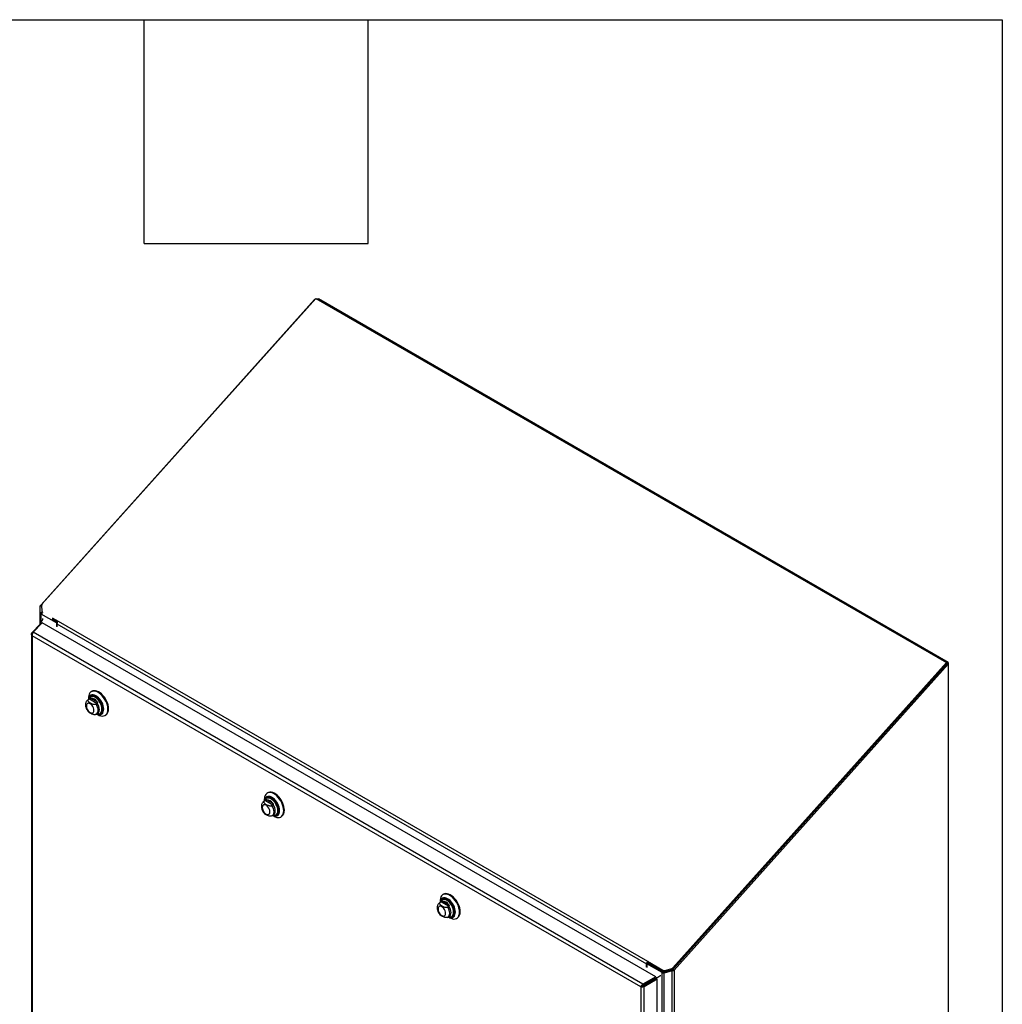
# Model space of a CAD drawing. Header units: inches. Extents: x 0.2 to 10.8, y 0.2 to 8.2.
# Tile 171 of 171: x 9.4 to 10.8, y 6.9 to 8.2. Entities that reach past the tile are written whole.
import ezdxf

# ---------------------------------------------------------------- set-up
doc = ezdxf.new("R2010")
doc.units = ezdxf.units.IN
doc.header["$MEASUREMENT"] = 0
doc.layers.add('SLD-0', color=179, linetype='Continuous')
doc.layers.add('TEXT', color=140, linetype='Continuous')

msp = doc.modelspace()

# ---------------------------------------------------------------- linework, layer by layer
at = {"layer": 'SLD-0', "linetype": 'Continuous', "lineweight": 25}
for p, q in [((9.4616371, 7.4657235), (9.828274, 7.8748033)), ((9.8301024, 7.8761324), (9.4633093, 7.4668784)), ((9.8286939, 7.8745609), (9.828274, 7.8748033)), ((9.8301024, 7.8761324), (10.6752364, 7.3882469)), ((9.8322196, 7.8749102), (9.8333652, 7.8755716)), ((10.6776507, 7.3881759), (9.8333652, 7.8755716)), ((9.4605827, 7.454708), (9.4605827, 7.4638685)), ((9.462308, 7.4638685), (9.4605827, 7.4638685)), ((9.4622809, 7.4645293), (9.4608567, 7.4648698)), ((9.4624011, 7.4652824), (9.4616371, 7.4657235)), ((9.4622842, 7.4642735), (9.4626745, 7.4576547)), ((9.4629827, 7.454708), (9.4605827, 7.454708)), ((9.4605827, 7.4397549), (9.4605827, 7.454708)), ((9.4629982, 7.4545123), (9.4606293, 7.45429)), ((9.4822867, 7.4412332), (9.4616371, 7.4531539)), ((9.4616371, 7.4424977), (9.4616371, 7.4531539)), ((9.4629592, 7.4566175), (9.4636764, 7.4552554)), ((9.4629827, 7.454708), (9.4629827, 7.4565729)), ((9.4835531, 7.4424615), (9.4766487, 7.4464473)), ((9.4766487, 7.4482635), (9.48444, 7.4437657)), ((9.4766487, 7.4473155), (9.4839326, 7.4431106)), ((9.4607526, 7.439937), (9.4494506, 7.4278252)), ((9.4511245, 7.4287918), (9.4631273, 7.4416547)), ((9.4607526, 7.4411657), (9.4607526, 7.4395222)), ((9.4607771, 7.4412965), (9.4620873, 7.4405402)), ((9.4609774, 7.4406719), (9.4616229, 7.4400425)), ((9.4609774, 7.4406719), (9.4617786, 7.4402094)), ((9.4609774, 7.4393507), (9.4609774, 7.4406719)), ((10.2855466, 6.9668821), (9.4631273, 7.4416547)), ((9.4832657, 7.4417984), (9.4822867, 7.4412332)), ((9.4822867, 7.4412332), (9.4822867, 7.4363598)), ((9.4829604, 7.4373042), (9.4829702, 7.4372985)), ((9.4829702, 7.4402531), (10.2729499, 6.9842075)), ((9.4829702, 7.4402531), (9.4829702, 7.4359652)), ((9.48444, 7.4437657), (10.2744197, 6.9877201)), ((9.4487995, 7.4262121), (9.4487995, 6.1645387)), ((9.4494506, 7.4278252), (9.450349, 7.427462)), ((10.2654683, 6.9533575), (9.449854, 7.4242017)), ((9.449854, 7.4242017), (9.449854, 6.16361)), ((10.2684048, 6.9569859), (9.4511245, 7.4287918)), ((10.6752364, 7.3882469), (10.3084434, 6.9789929)), ((10.3084682, 6.9768583), (10.6759536, 7.3868849)), ((10.6759536, 7.3868849), (10.3091606, 6.9776309)), ((10.3101652, 6.9758786), (10.6776507, 7.3859052)), ((10.6759536, 7.3868849), (10.6752364, 7.3882469)), ((10.6759536, 7.3871962), (10.6757181, 7.3873322)), ((10.6759536, 7.3871962), (10.6776507, 7.3881759)), ((10.6759536, 7.3871962), (10.6759536, 7.3868849)), ((10.6776507, 7.3859052), (10.6759536, 7.3868849)), ((10.6776507, 7.3881759), (10.6776507, 7.3859052)), ((10.6776507, 7.3859052), (10.6776507, 5.8992512)), ((9.5263804, 7.3392867), (9.5247082, 7.3383213)), ((9.5251814, 7.340714), (9.5251814, 7.3385945)), ((9.5265945, 7.3393636), (9.5252026, 7.3385601)), ((9.5269266, 7.3395455), (9.526426, 7.3393126)), ((9.5265945, 7.3393636), (9.5367598, 7.3334953)), ((9.5282627, 7.3426463), (9.5280616, 7.3425302)), ((9.5287336, 7.3402717), (9.5364767, 7.3358018)), ((9.5299153, 7.3496615), (9.5289873, 7.3491258)), ((9.5252026, 7.3385601), (9.5247144, 7.3383249)), ((9.5367598, 7.3334953), (9.5353679, 7.3326918)), ((9.5349483, 7.31859), (9.5357822, 7.3190113)), ((9.5358622, 7.319), (9.5375344, 7.3199654)), ((9.5363354, 7.3192732), (9.5381708, 7.3182133)), ((9.5411839, 7.3197992), (9.541385, 7.3199153)), ((9.5473585, 7.3173025), (9.5482865, 7.3178382)), ((9.7656175, 7.2135935), (9.7646896, 7.2130578)), ((9.7620827, 7.2032186), (9.7604105, 7.2022533)), ((9.7609048, 7.2024921), (9.7604166, 7.2022568)), ((9.7608837, 7.2046459), (9.7608837, 7.2025265)), ((9.7622968, 7.2032956), (9.7609048, 7.2024921)), ((9.7626289, 7.2034775), (9.7621283, 7.2032445)), ((9.7622968, 7.2032956), (9.7724621, 7.1974273)), ((9.763965, 7.2065782), (9.7637639, 7.2064621)), ((9.7644358, 7.2042037), (9.7721789, 7.1997337)), ((9.7724621, 7.1974273), (9.7710701, 7.1966238)), ((9.7706506, 7.182522), (9.7714845, 7.1829433)), ((9.7715645, 7.182932), (9.7732366, 7.1838973)), ((9.7720376, 7.1832052), (9.773873, 7.1821453)), ((9.7768862, 7.1837312), (9.7770873, 7.1838473)), ((9.7830608, 7.1812345), (9.7839887, 7.1817702)), ((10.001235, 7.0775744), (10.000307, 7.0770387)), ((9.9977001, 7.0671996), (9.996028, 7.0662343)), ((9.9965223, 7.066473), (9.9960341, 7.0662378)), ((9.9965011, 7.0686269), (9.9965011, 7.0665074)), ((9.9979142, 7.0672766), (9.9965223, 7.066473)), ((9.9982463, 7.0674584), (9.9977457, 7.0672255)), ((9.9979142, 7.0672766), (10.0080795, 7.0614082)), ((9.9995824, 7.0705592), (9.9993813, 7.0704431)), ((10.0000533, 7.0681847), (10.0077964, 7.0637147)), ((10.0080795, 7.0614082), (10.0066876, 7.0606047)), ((10.006268, 7.046503), (10.0071019, 7.0469242)), ((10.0071819, 7.046913), (10.0088541, 7.0478783)), ((10.0076551, 7.0471861), (10.0094905, 7.0461262)), ((10.0125036, 7.0477122), (10.0127047, 7.0478282)), ((10.0186782, 7.0452154), (10.0196062, 7.0457511)), ((10.2729499, 6.9799196), (10.2729499, 6.9842075)), ((10.2753305, 6.9853781), (10.2736335, 6.9843984)), ((10.2942831, 6.9724776), (10.2736335, 6.9843984)), ((10.2736335, 6.9843984), (10.2736335, 6.979525)), ((10.2744197, 6.9877201), (10.2948839, 6.9759064)), ((10.2744197, 6.9877201), (10.2751369, 6.9863581)), ((10.274647, 6.9849835), (10.274647, 6.9851872)), ((10.2751369, 6.9863581), (10.2956011, 6.9745443)), ((10.2753305, 6.9853781), (10.2959801, 6.9734573)), ((10.2736236, 6.9808641), (10.2736335, 6.9808584)), ((10.2942831, 5.6871063), (10.2942831, 6.9724776)), ((10.2956011, 6.9745443), (10.2948839, 6.9759064)), ((10.2966361, 6.9732634), (10.296251, 6.9718959)), ((10.2968286, 6.973339), (10.3076196, 6.9762699)), ((10.3076196, 6.9748844), (10.2968286, 6.9719535)), ((10.2968286, 6.973339), (10.2968286, 6.9719535)), ((10.2968286, 5.6864976), (10.2968286, 6.9719535)), ((10.2977493, 6.9755763), (10.3056923, 6.9773844)), ((10.2977493, 6.9755763), (10.2984665, 6.9742143)), ((10.3064095, 6.9760223), (10.2984665, 6.9742143)), ((10.3064095, 6.9760223), (10.3056923, 6.9773844)), ((10.3076196, 6.9762699), (10.3076196, 6.9748844)), ((10.3076196, 5.6864976), (10.3076196, 6.9748844)), ((10.3080789, 6.9765287), (10.3089973, 6.9752487)), ((10.3084434, 6.9789929), (10.3091606, 6.9776309)), ((10.3084682, 6.9768583), (10.3101652, 6.9758786)), ((10.3101652, 6.9758786), (10.3101652, 5.6871063)), ((10.2855466, 6.9668821), (10.2684048, 6.9569859)), ((10.2684048, 6.9569859), (10.2686995, 6.9552261)), ((10.2847244, 6.9644775), (10.2686995, 6.9552261)), ((10.2687021, 6.9552215), (10.2847284, 6.9644738)), ((10.2700787, 6.9540866), (10.2872205, 6.9639829)), ((10.2709018, 6.9564975), (10.270907, 6.9564944)), ((10.2709994, 6.9565539), (10.2710047, 6.9565508)), ((10.2729467, 6.9576781), (10.272952, 6.9576751)), ((10.2732758, 6.9578681), (10.2732811, 6.957865)), ((10.2780777, 6.9606342), (10.2780724, 6.9606372)), ((10.2836137, 6.9638363), (10.2836189, 6.9638332)), ((10.284014, 6.9640674), (10.2840192, 6.9640643)), ((10.2841251, 6.9654789), (10.2853063, 6.964797)), ((10.2842756, 6.965901), (10.2857471, 6.9650515)), ((10.2847377, 6.9644685), (10.2853063, 6.964797)), ((10.2853063, 6.964797), (10.2857471, 6.9650515)), ((10.2853063, 6.963447), (10.2853063, 6.964797)), ((10.2855466, 6.9668821), (10.2855674, 6.9667584)), ((10.2857471, 6.9633663), (10.2857471, 6.9650515)), ((10.2872205, 6.9639829), (10.2871288, 6.9640585)), ((10.2872205, 5.6955331), (10.2872205, 6.9639829)), ((10.2671653, 6.9543372), (10.2654683, 6.9533575)), ((10.2654683, 6.9533575), (10.2654683, 5.6927659)), ((10.2700787, 6.9540866), (10.2687021, 6.9552215)), ((10.2700787, 5.6915711), (10.2700787, 6.9540866))]:
    msp.add_line(p, q, dxfattribs=at)
at = {"layer": 'SLD-0', "linetype": 'Continuous', "lineweight": 25, "flags": 128}
for points in [[(9.5511644, 7.3257143), (9.5509961, 7.3282179), (9.5504958, 7.330851), (9.5496763, 7.3335452), (9.5485588, 7.3362308), (9.5471724, 7.3388384), (9.5455529, 7.3413002), (9.5437422, 7.3435526), (9.5417873, 7.3455373), (9.5397388, 7.3472028), (9.5376498, 7.348506), (9.5355743, 7.3494132), (9.5335661, 7.3499008), (9.5316772, 7.3499562), (9.5299565, 7.349578), (9.5284486, 7.348776), (9.5271926, 7.347571), (9.526221, 7.3459941), (9.5255589, 7.3440862), (9.5252236, 7.3418968), (9.5251814, 7.340714)], [(9.5457053, 7.3257143), (9.5455404, 7.3279254), (9.545051, 7.3302559), (9.5442527, 7.3326308), (9.5431713, 7.3349738), (9.5418416, 7.3372096), (9.5403062, 7.3392663), (9.5386145, 7.3410779), (9.5368209, 7.3425861), (9.534983, 7.3437424), (9.5331599, 7.3445096), (9.5314102, 7.3448632), (9.5297901, 7.3447918), (9.5283517, 7.3442975), (9.5271413, 7.3433964), (9.5261977, 7.3421174), (9.5255512, 7.3405016), (9.5252243, 7.3386192)], [(9.5451326, 7.3259822), (9.5449667, 7.3281454), (9.5444746, 7.3304265), (9.5436732, 7.3327479), (9.5425896, 7.3350303), (9.5412608, 7.3371962), (9.5397321, 7.3391718), (9.5380555, 7.3408897), (9.536288, 7.3422916), (9.53449, 7.3433296), (9.5327226, 7.3439684), (9.5310459, 7.3441862), (9.5295172, 7.3439757), (9.5281884, 7.343344), (9.5271048, 7.3423126), (9.5263034, 7.3409166), (9.5260581, 7.3402335)], [(9.5344002, 7.3420059), (9.5333022, 7.3425338), (9.5315877, 7.3430432), (9.529983, 7.3431233), (9.5285459, 7.3427712), (9.5273285, 7.3419996), (9.5263747, 7.3408364), (9.5260581, 7.3402335)], [(9.5433228, 7.3257027), (9.5431587, 7.3277819), (9.5426723, 7.3299755), (9.5418812, 7.3322041), (9.5408141, 7.3343872), (9.5395094, 7.3364459), (9.5380143, 7.3383057), (9.5363829, 7.3398995), (9.5346741, 7.3411697), (9.5329497, 7.3420703), (9.531272, 7.3425689), (9.5297016, 7.3426473), (9.5282954, 7.3423027), (9.527104, 7.3415476), (9.526402, 7.3407619)], [(9.5441119, 7.3259286), (9.5439442, 7.3280534), (9.5434471, 7.330295), (9.5426387, 7.3325724), (9.5415482, 7.3348033), (9.5402149, 7.336907), (9.5386871, 7.3388076), (9.53702, 7.3404364), (9.5352738, 7.3417343), (9.5335116, 7.3426547), (9.5317972, 7.3431641), (9.5301924, 7.3432442), (9.5287554, 7.3428921), (9.5282711, 7.3426511)], [(9.5520923, 7.32625), (9.5519241, 7.3287536), (9.5514237, 7.3313867), (9.5506042, 7.3340809), (9.5494868, 7.3367665), (9.5481004, 7.3393741), (9.5464809, 7.3418359), (9.5446702, 7.3440883), (9.5427153, 7.346073), (9.5406668, 7.3477385), (9.5385777, 7.3490417), (9.5365022, 7.3499489), (9.534494, 7.3504365), (9.5326051, 7.3504919), (9.5308845, 7.3501137), (9.5299153, 7.3496615)], [(9.5453642, 7.3238063), (9.5455197, 7.3257587), (9.5453569, 7.3279415), (9.5448737, 7.3302422), (9.5440857, 7.3325867), (9.5430182, 7.3348998), (9.5417054, 7.337107), (9.5401896, 7.3391374), (9.5385196, 7.3409258), (9.5367489, 7.3424147), (9.5349345, 7.3435562), (9.5331572, 7.3443066)], [(9.5326051, 7.3241072), (9.5324312, 7.325733), (9.5319213, 7.3274488), (9.5311103, 7.3291376), (9.5300532, 7.3306845), (9.5288223, 7.3319839), (9.5275013, 7.3329472), (9.5261804, 7.333509), (9.5249494, 7.3336308), (9.5238924, 7.3333044), (9.5230813, 7.332552), (9.5225715, 7.3314249), (9.5223975, 7.3299999), (9.5225715, 7.3283741), (9.5230813, 7.3266584), (9.5238924, 7.3249695), (9.5249494, 7.3234227), (9.5261804, 7.3221233), (9.5275013, 7.3211599), (9.5288223, 7.3205982), (9.5300532, 7.3204763), (9.5311103, 7.3208027), (9.5319213, 7.3215551), (9.5324312, 7.3226822), (9.5326051, 7.3241072)], [(9.5358292, 7.3189812), (9.5365504, 7.3195103), (9.5374373, 7.3206911), (9.5379868, 7.3222479), (9.5381729, 7.3241072), (9.5379868, 7.3261814), (9.5374373, 7.3283726), (9.5365504, 7.3305774), (9.5353679, 7.3326918)], [(9.5374809, 7.3199351), (9.5381917, 7.3204471), (9.5390952, 7.3216293), (9.5396553, 7.3231963), (9.5398451, 7.3250726), (9.5396553, 7.3271679), (9.5390952, 7.3293816), (9.5381917, 7.331607), (9.5369882, 7.3337371)], [(9.5388708, 7.3190884), (9.5397321, 7.3190278), (9.5412608, 7.3192384), (9.5425896, 7.3198701), (9.5436732, 7.3209015), (9.5444746, 7.3222975), (9.5449667, 7.3240105), (9.5451326, 7.3259822)], [(9.5363782, 7.3192979), (9.5368209, 7.3191003), (9.5386145, 7.3185377), (9.5403062, 7.318396), (9.5418416, 7.31868), (9.5431713, 7.3193805), (9.5442527, 7.320475), (9.545051, 7.3219282), (9.5455404, 7.3236936), (9.5457053, 7.3257143)], [(9.5364703, 7.3193511), (9.5367489, 7.3192293), (9.5385196, 7.3186738), (9.5401896, 7.318534), (9.5417054, 7.3188144), (9.5430182, 7.3195059), (9.5440857, 7.3205864), (9.5448737, 7.322021), (9.5453569, 7.3237638), (9.5453642, 7.3238063)], [(9.5366371, 7.3194474), (9.5380143, 7.3192287), (9.539324, 7.3193209)], [(9.5380644, 7.3192264), (9.5384777, 7.3191919), (9.5400055, 7.3193285), (9.5413388, 7.3198929), (9.5424293, 7.3208647), (9.5432377, 7.3222088), (9.5437347, 7.3238765), (9.543884, 7.3251441)], [(9.5381708, 7.3182133), (9.5397388, 7.3174175), (9.5417873, 7.3167178), (9.5437422, 7.3164454), (9.5455529, 7.3166073), (9.5471724, 7.3171993), (9.5485588, 7.3182061), (9.5496763, 7.3196016), (9.5504958, 7.3213496), (9.5509961, 7.3234049), (9.5511644, 7.3257143)], [(9.539324, 7.3193209), (9.5395094, 7.3193623), (9.5408141, 7.3199147), (9.5418812, 7.3208656), (9.5426723, 7.3221809), (9.5431587, 7.3238129), (9.5433228, 7.3257027)], [(9.7868666, 7.1896463), (9.7866984, 7.1921499), (9.786198, 7.1947829), (9.7853785, 7.1974772), (9.7842611, 7.2001628), (9.7828747, 7.2027703), (9.7812552, 7.2052322), (9.7794445, 7.2074846), (9.7774896, 7.2094693), (9.7754411, 7.2111348), (9.773352, 7.212438), (9.7712765, 7.2133452), (9.7692683, 7.2138328), (9.7673794, 7.2138882), (9.7656588, 7.21351), (9.7641509, 7.212708), (9.7628949, 7.211503), (9.7619233, 7.2099261), (9.7612612, 7.2080182), (9.7609258, 7.2058288), (9.7608837, 7.2046459)], [(9.7814076, 7.1896463), (9.7812427, 7.1918574), (9.7807532, 7.1941879), (9.779955, 7.1965628), (9.7788736, 7.1989058), (9.7775438, 7.2011416), (9.7760084, 7.2031983), (9.7743167, 7.2050099), (9.7725231, 7.206518), (9.7706852, 7.2076744), (9.7688621, 7.2084416), (9.7671124, 7.2087952), (9.7654924, 7.2087237), (9.764054, 7.2082295), (9.7628436, 7.2073284), (9.7618999, 7.2060494), (9.7612535, 7.2044336), (9.7609265, 7.2025512)], [(9.7701025, 7.2059378), (9.7690044, 7.2064657), (9.76729, 7.2069752), (9.7656852, 7.2070553), (9.7642482, 7.2067032), (9.7630308, 7.2059316), (9.762077, 7.2047684), (9.7617078, 7.2040471)], [(9.7808349, 7.1899142), (9.780669, 7.1920774), (9.7801769, 7.1943585), (9.7793754, 7.1966798), (9.7782919, 7.1989623), (9.7769631, 7.2011282), (9.7754344, 7.2031038), (9.7737577, 7.2048217), (9.7719903, 7.2062236), (9.7701922, 7.2072616), (9.7684248, 7.2079004), (9.7667482, 7.2081182), (9.7652194, 7.2079077), (9.7638907, 7.207276), (9.7628071, 7.2062445), (9.7620056, 7.2048486), (9.7617604, 7.2041655)], [(9.7798141, 7.1898606), (9.7796464, 7.1919854), (9.7791494, 7.194227), (9.778341, 7.1965044), (9.7772505, 7.1987353), (9.7759172, 7.200839), (9.7743894, 7.2027396), (9.7727222, 7.2043683), (9.770976, 7.2056663), (9.7692139, 7.2065867), (9.7674994, 7.2070961), (9.7658947, 7.2071762), (9.7644576, 7.2068241), (9.7639733, 7.2065831)], [(9.7877946, 7.190182), (9.7876263, 7.1926856), (9.787126, 7.1953186), (9.7863065, 7.1980129), (9.7851891, 7.2006985), (9.7838026, 7.203306), (9.7821831, 7.2057679), (9.7803725, 7.2080203), (9.7784176, 7.210005), (9.7763691, 7.2116705), (9.77428, 7.2129737), (9.7722045, 7.2138809), (9.7701963, 7.2143685), (9.7683074, 7.2144239), (9.7665867, 7.2140457), (9.7656175, 7.2135935)], [(9.7810664, 7.1877383), (9.781222, 7.1896907), (9.7810592, 7.1918735), (9.780576, 7.1941742), (9.779788, 7.1965187), (9.7787204, 7.1988317), (9.7774077, 7.2010389), (9.7758919, 7.2030694), (9.7742218, 7.2048578), (9.7724512, 7.2063467), (9.7706368, 7.2074882), (9.7688595, 7.2082386)], [(9.7683074, 7.1880392), (9.7681335, 7.189665), (9.7676236, 7.1913808), (9.7668125, 7.1930696), (9.7657555, 7.1946164), (9.7645246, 7.1959158), (9.7632036, 7.1968792), (9.7618826, 7.197441), (9.7606517, 7.1975628), (9.7595947, 7.1972364), (9.7587836, 7.196484), (9.7582737, 7.1953569), (9.7580998, 7.1939319), (9.7582737, 7.1923061), (9.7587836, 7.1905903), (9.7595947, 7.1889015), (9.7606517, 7.1873547), (9.7618826, 7.1860553), (9.7632036, 7.1850919), (9.7645246, 7.1845301), (9.7657555, 7.1844083), (9.7668125, 7.1847347), (9.7676236, 7.1854871), (9.7681335, 7.1866142), (9.7683074, 7.1880392)], [(9.779025, 7.1896347), (9.7788609, 7.1917139), (9.7783746, 7.1939075), (9.7775835, 7.1961361), (9.7765163, 7.1983192), (9.7752116, 7.2003778), (9.7737166, 7.2022377), (9.7720851, 7.2038315), (9.7703764, 7.2051017), (9.7686519, 7.2060023), (9.7669742, 7.2065008), (9.7654039, 7.2065792), (9.7639976, 7.2062347), (9.7628063, 7.2054796), (9.7621042, 7.2046939)], [(9.7715315, 7.1829132), (9.7722527, 7.1834423), (9.7731396, 7.184623), (9.7736891, 7.1861798), (9.7738752, 7.1880392), (9.7736891, 7.1901134), (9.7731396, 7.1923046), (9.7722527, 7.1945094), (9.7710701, 7.1966238)], [(9.7731831, 7.183867), (9.7738939, 7.1843791), (9.7747975, 7.1855613), (9.7753576, 7.1871282), (9.7755473, 7.1890045), (9.7753576, 7.1910999), (9.7747975, 7.1933136), (9.7738939, 7.195539), (9.7726905, 7.1976691)], [(9.7720805, 7.1832299), (9.7725231, 7.1830323), (9.7743167, 7.1824696), (9.7760084, 7.182328), (9.7775438, 7.182612), (9.7788736, 7.1833125), (9.779955, 7.184407), (9.7807532, 7.1858602), (9.7812427, 7.1876256), (9.7814076, 7.1896463)], [(9.7721726, 7.1832831), (9.7724512, 7.1831613), (9.7742218, 7.1826058), (9.7758919, 7.182466), (9.7774077, 7.1827463), (9.7787204, 7.1834379), (9.779788, 7.1845183), (9.780576, 7.185953), (9.7810592, 7.1876958), (9.7810664, 7.1877383)], [(9.7723394, 7.1833794), (9.7737166, 7.1831606), (9.7750262, 7.1832529)], [(9.7737666, 7.1831584), (9.7741799, 7.1831239), (9.7757077, 7.1832605), (9.777041, 7.1838249), (9.7781315, 7.1847967), (9.7789399, 7.1861408), (9.779437, 7.1878085), (9.7795863, 7.1890761)], [(9.773873, 7.1821453), (9.7754411, 7.1813494), (9.7774896, 7.1806498), (9.7794445, 7.1803774), (9.7812552, 7.1805393), (9.7828747, 7.1811313), (9.7842611, 7.1821381), (9.7853785, 7.1835336), (9.786198, 7.1852816), (9.7866984, 7.1873369), (9.7868666, 7.1896463)], [(9.774573, 7.1830204), (9.7754344, 7.1829598), (9.7769631, 7.1831704), (9.7782919, 7.1838021), (9.7793754, 7.1848335), (9.7801769, 7.1862295), (9.780669, 7.1879425), (9.7808349, 7.1899142)], [(9.7750262, 7.1832529), (9.7752116, 7.1832943), (9.7765163, 7.1838466), (9.7775835, 7.1847976), (9.7783746, 7.1861129), (9.7788609, 7.1877449), (9.779025, 7.1896347)], [(10.0224841, 7.0536273), (10.0223158, 7.0561309), (10.0218155, 7.0587639), (10.020996, 7.0614581), (10.0198785, 7.0641438), (10.0184921, 7.0667513), (10.0168726, 7.0692131), (10.0150619, 7.0714656), (10.0131071, 7.0734502), (10.0110586, 7.0751157), (10.0089695, 7.0764189), (10.006894, 7.0773261), (10.0048858, 7.0778137), (10.0029969, 7.0778691), (10.0012762, 7.077491), (9.9997684, 7.076689), (9.9985123, 7.0754839), (9.9975407, 7.073907), (9.9968786, 7.0719992), (9.9965433, 7.0698097), (9.9965011, 7.0686269)], [(10.023412, 7.054163), (10.0232438, 7.0566666), (10.0227434, 7.0592996), (10.0219239, 7.0619938), (10.0208065, 7.0646795), (10.0194201, 7.067287), (10.0178006, 7.0697488), (10.0159899, 7.0720013), (10.014035, 7.0739859), (10.0119865, 7.0756514), (10.0098975, 7.0769546), (10.0078219, 7.0778618), (10.0058137, 7.0783494), (10.0039248, 7.0784048), (10.0022042, 7.0780267), (10.001235, 7.0775744)], [(10.017025, 7.0536273), (10.0168601, 7.0558384), (10.0163707, 7.0581688), (10.0155724, 7.0605437), (10.014491, 7.0628867), (10.0131613, 7.0651225), (10.0116259, 7.0671793), (10.0099342, 7.0689908), (10.0081406, 7.070499), (10.0063027, 7.0716553), (10.0044796, 7.0724226), (10.0027299, 7.0727762), (10.0011098, 7.0727047), (9.9996714, 7.0722105), (9.998461, 7.0713093), (9.9975174, 7.0700303), (9.996871, 7.0684145), (9.996544, 7.0665321)], [(10.0164523, 7.0538951), (10.0162864, 7.0560583), (10.0157944, 7.0583395), (10.0149929, 7.0606608), (10.0139093, 7.0629433), (10.0125805, 7.0651092), (10.0110518, 7.0670847), (10.0093752, 7.0688027), (10.0076077, 7.0702045), (10.0058097, 7.0712425), (10.0040423, 7.0718813), (10.0023656, 7.0720991), (10.0008369, 7.0718886), (9.9995081, 7.0712569), (9.9984245, 7.0702255), (9.9976231, 7.0688295), (9.9973778, 7.0681465)], [(10.0057199, 7.0699188), (10.0046219, 7.0704467), (10.0029074, 7.0709561), (10.0013027, 7.0710362), (9.9998656, 7.0706841), (9.9986482, 7.0699126), (9.9976944, 7.0687494), (9.9973778, 7.0681465)], [(10.0146425, 7.0536156), (10.0144784, 7.0556948), (10.013992, 7.0578884), (10.0132009, 7.060117), (10.0121338, 7.0623001), (10.0108291, 7.0643588), (10.009334, 7.0662186), (10.0077026, 7.0678125), (10.0059938, 7.0690826), (10.0042694, 7.0699833), (10.0025917, 7.0704818), (10.0010213, 7.0705602), (9.9996151, 7.0702156), (9.9984238, 7.0694606), (9.9977217, 7.0686748)], [(10.0154316, 7.0538415), (10.0152639, 7.0559663), (10.0147668, 7.0582079), (10.0139585, 7.0604853), (10.0128679, 7.0627162), (10.0115346, 7.06482), (10.0100068, 7.0667206), (10.0083397, 7.0683493), (10.0065935, 7.0696473), (10.0048313, 7.0705676), (10.0031169, 7.071077), (10.0015121, 7.0711572), (10.0000751, 7.0708051), (9.9995908, 7.070564)], [(10.0166839, 7.0517192), (10.0168394, 7.0536716), (10.0166766, 7.0558545), (10.0161934, 7.0581551), (10.0154054, 7.0604997), (10.0143379, 7.0628127), (10.0130251, 7.0650199), (10.0115093, 7.0670503), (10.0098393, 7.0688387), (10.0080686, 7.0703276), (10.0062542, 7.0714691), (10.0044769, 7.0722195)], [(10.0039248, 7.0520201), (10.0037509, 7.0536459), (10.0032411, 7.0553617), (10.00243, 7.0570506), (10.0013729, 7.0585974), (10.000142, 7.0598968), (9.998821, 7.0608602), (9.9975001, 7.0614219), (9.9962691, 7.0615437), (9.9952121, 7.0612173), (9.994401, 7.060465), (9.9938912, 7.0593379), (9.9937173, 7.0579129), (9.9938912, 7.0562871), (9.994401, 7.0545713), (9.9952121, 7.0528824), (9.9962691, 7.0513356), (9.9975001, 7.0500362), (9.998821, 7.0490728), (10.000142, 7.0485111), (10.0013729, 7.0483893), (10.00243, 7.0487157), (10.0032411, 7.0494681), (10.0037509, 7.0505952), (10.0039248, 7.0520201)], [(10.0071489, 7.0468942), (10.0078701, 7.0474232), (10.0087571, 7.048604), (10.0093065, 7.0501608), (10.0094926, 7.0520201), (10.0093065, 7.0540944), (10.0087571, 7.0562856), (10.0078701, 7.0584903), (10.0066876, 7.0606047)], [(10.0076979, 7.0472108), (10.0081406, 7.0470133), (10.0099342, 7.0464506), (10.0116259, 7.046309), (10.0131613, 7.0465929), (10.014491, 7.0472934), (10.0155724, 7.0483879), (10.0163707, 7.0498412), (10.0168601, 7.0516065), (10.017025, 7.0536273)], [(10.00779, 7.047264), (10.0080686, 7.0471422), (10.0098393, 7.0465867), (10.0115093, 7.0464469), (10.0130251, 7.0467273), (10.0143379, 7.0474188), (10.0154054, 7.0484993), (10.0161934, 7.049934), (10.0166766, 7.0516768), (10.0166839, 7.0517192)], [(10.0088006, 7.047848), (10.0095114, 7.04836), (10.0104149, 7.0495422), (10.010975, 7.0511092), (10.0111648, 7.0529855), (10.010975, 7.0550809), (10.0104149, 7.0572945), (10.0095114, 7.0595199), (10.0083079, 7.06165)], [(10.009384, 7.0471393), (10.0097974, 7.0471048), (10.0113252, 7.0472415), (10.0126585, 7.0478059), (10.013749, 7.0487776), (10.0145574, 7.0501217), (10.0150544, 7.0517895), (10.0152037, 7.053057)], [(10.0094905, 7.0461262), (10.0110586, 7.0453304), (10.0131071, 7.0446307), (10.0150619, 7.0443583), (10.0168726, 7.0445202), (10.0184921, 7.0451122), (10.0198785, 7.046119), (10.020996, 7.0475145), (10.0218155, 7.0492625), (10.0223158, 7.0513179), (10.0224841, 7.0536273)], [(10.0101905, 7.0470013), (10.0110518, 7.0469408), (10.0125805, 7.0471513), (10.0139093, 7.047783), (10.0149929, 7.0488144), (10.0157944, 7.0502104), (10.0162864, 7.0519234), (10.0164523, 7.0538951)], [(10.0106437, 7.0472338), (10.0108291, 7.0472753), (10.0121338, 7.0478276), (10.0132009, 7.0487785), (10.013992, 7.0500938), (10.0144784, 7.0517258), (10.0146425, 7.0536156)], [(10.0079568, 7.0473603), (10.009334, 7.0471416), (10.0106437, 7.0472338)]]:
    msp.add_lwpolyline(points, dxfattribs=at)
at = {"layer": 'SLD-0', "linetype": 'Continuous', "lineweight": 25}
for centre, radius, start, end in [((9.4659481, 7.4643357), 0.0036645, 136.0621931, 180.9718989), ((9.4625468, 7.4549759), 0.0020364, 199.6819711, 243.4676996), ((9.4652011, 7.4577905), 0.0025302, 183.0746211, 207.6199598), ((9.4636374, 7.4547409), 0.0006788, 199.6819711, 243.4676996), ((9.4885532, 7.4399808), 0.0055896, 137.3802593, 177.2082313), ((9.5311102, 7.3388823), 0.0057977, 69.3248884, 182.0749785), ((9.5316015, 7.3371568), 0.0063271, 145.2644121, 165.24026), ((9.5279664, 7.3300013), 0.010299, 34.2774944, 85.7278821), ((9.5243207, 7.3252388), 0.0195635, 359.7227273, 58.9879573), ((9.537647, 7.3252344), 0.0065021, 305.1830627, 6.1291177), ((9.5427848, 7.3253942), 0.0093468, 306.0587703, 5.2534101), ((9.7668125, 7.2028143), 0.0057977, 69.3248884, 182.0749785), ((9.7673038, 7.2010887), 0.0063271, 145.2644121, 165.24026), ((9.7636686, 7.1939333), 0.010299, 34.2774944, 85.7278821), ((9.760023, 7.1891708), 0.0195635, 359.7227273, 58.9879573), ((9.7733492, 7.1891664), 0.0065021, 305.1830627, 6.1291177), ((9.7784871, 7.1893262), 0.0093468, 306.0587703, 5.2534101), ((10.0024299, 7.0667952), 0.0057977, 69.3248884, 182.0749785), ((10.0029213, 7.0650697), 0.0063271, 145.2644121, 165.24026), ((9.9992861, 7.0579142), 0.010299, 34.2774944, 85.7278821), ((9.9956404, 7.0531517), 0.0195635, 359.7227273, 58.9879573), ((10.0089667, 7.0531473), 0.0065021, 305.1830627, 6.1291177), ((10.0141045, 7.0533072), 0.0093468, 306.0587703, 5.2534101), ((10.2785329, 6.9839353), 0.0055896, 137.3802593, 177.2082313), ((10.276508, 6.9850964), 0.0018632, 137.3802593, 177.2082313), ((10.2966252, 6.976781), 0.0048994, 241.4421891, 265.6201962), ((10.2967423, 6.9794368), 0.0039897, 242.238307, 284.6204714), ((10.2974595, 6.9780748), 0.0039897, 242.238307, 284.6204714), ((10.2967608, 6.9748918), 0.0016331, 241.4421891, 265.6201962), ((10.304505, 6.9825718), 0.0053215, 282.891366, 317.7379688), ((10.3052222, 6.9812097), 0.0053215, 282.891366, 317.7379688)]:
    msp.add_arc(centre, radius, start, end, dxfattribs=at)
msp.add_ellipse((9.4610859, 7.4409732), major_axis=(-0.0002357, 0.0004082), ratio=0.577334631, start_param=0.398902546, end_param=2.0245413, dxfattribs=at)
for points, knots in [([(9.828274, 7.8748033), (9.8285554, 7.8750265), (9.8289549, 7.8753433), (9.8294662, 7.8755346), (9.8296173, 7.8755911)], [0, 0, 0, 0, 0.704435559, 1, 1, 1, 1]), ([(9.8305709, 7.8758619), (9.8307418, 7.8758763), (9.831197, 7.8759147), (9.8319275, 7.8758433), (9.8326471, 7.875696), (9.8330179, 7.8755294), (9.8331721, 7.8754601)], [0, 0, 0, 0, 0.181361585, 0.483243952, 0.785126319, 1, 1, 1, 1]), ([(9.4636919, 7.4471286), (9.4636841, 7.4470797), (9.4635321, 7.4461266), (9.4631338, 7.4445455), (9.4623222, 7.4432494), (9.4617618, 7.4426825), (9.4613957, 7.4421694), (9.4610389, 7.441666), (9.4607771, 7.4412965)], [0, 0, 0, 0, 0.021203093, 0.413202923, 0.70452371, 0.714327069, 0.7903654, 1, 1, 1, 1]), ([(9.449854, 7.4242017), (9.4495578, 7.4244528), (9.4493139, 7.4247341), (9.4489598, 7.4253327), (9.4488497, 7.42565), (9.4487767, 7.4262921), (9.4488138, 7.4266168), (9.4490306, 7.4272443), (9.4492103, 7.4275469), (9.4494506, 7.4278252)], [0, 0, 0, 0, 0.25, 0.25, 0.5, 0.5, 0.75, 0.75, 1, 1, 1, 1]), ([(9.4511245, 7.4287918), (9.4509022, 7.4285239), (9.4506891, 7.428202), (9.4503149, 7.4274837), (9.450154, 7.4270874), (9.449912, 7.4262634), (9.4498311, 7.4258359), (9.4497673, 7.4249959), (9.4497845, 7.4245838), (9.449854, 7.4242017)], [0, 0, 0, 0, 0.25, 0.25, 0.5, 0.5, 0.75, 0.75, 1, 1, 1, 1]), ([(9.5288895, 7.3437039), (9.5286526, 7.3435786), (9.5279631, 7.343214), (9.5270792, 7.3422264), (9.526283, 7.3409425), (9.5260011, 7.33994), (9.5258714, 7.3394788)], [0, 0, 0, 0, 0.1547457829, 0.4502371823, 0.7471093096, 1, 1, 1, 1]), ([(9.5287336, 7.3402717), (9.5286106, 7.3402637), (9.528484, 7.3402444), (9.5282173, 7.3401775), (9.5280753, 7.3401291), (9.5277748, 7.3400006), (9.5276142, 7.3399193), (9.5272792, 7.3397381), (9.5271027, 7.3396375), (9.5269266, 7.3395455)], [0, 0, 0, 0, 0.25, 0.25, 0.5, 0.5, 0.75, 0.75, 1, 1, 1, 1]), ([(9.5247279, 7.3383066), (9.5243238, 7.3380483), (9.5234734, 7.3375047), (9.522495, 7.3363014), (9.5217614, 7.3348795), (9.5213279, 7.3332716), (9.521192, 7.3314941), (9.5213744, 7.3295703), (9.5218803, 7.3275693), (9.5226947, 7.3255903), (9.5237411, 7.3237286), (9.5246119, 7.3226541), (9.525036, 7.3221308)], [0, 0, 0, 0, 0.08281473, 0.174259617, 0.265630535, 0.360317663, 0.460740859, 0.567062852, 0.676656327, 0.786351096, 0.895943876, 1, 1, 1, 1]), ([(9.5252026, 7.3385601), (9.5250682, 7.3384825), (9.5249517, 7.338398), (9.5247515, 7.3382159), (9.5246672, 7.3381171), (9.5245358, 7.3379134), (9.5244883, 7.3378088), (9.5244257, 7.3375949), (9.5244109, 7.3374852), (9.5244105, 7.337161), (9.5244679, 7.3369453), (9.5246641, 7.3365266), (9.5248007, 7.3363266), (9.5251272, 7.3359394), (9.5253187, 7.3357513), (9.5257307, 7.3353925), (9.5259519, 7.3352207), (9.5266458, 7.3347208), (9.5271468, 7.3344069), (9.528195, 7.3338026), (9.5287447, 7.3335108), (9.5299084, 7.3329756), (9.5305281, 7.3327303), (9.5315289, 7.3324526), (9.5318776, 7.3323746), (9.5325996, 7.3322646), (9.5329686, 7.3322331), (9.533718, 7.3322363), (9.5340823, 7.3322705), (9.5346085, 7.3323848), (9.5347771, 7.3324331), (9.5350892, 7.3325479), (9.5352344, 7.3326147), (9.5353679, 7.3326918)], [0, 0, 0, 0, 0.03125, 0.03125, 0.0625, 0.0625, 0.09375, 0.09375, 0.125, 0.125, 0.1875, 0.1875, 0.25, 0.25, 0.3125, 0.3125, 0.375, 0.375, 0.5, 0.5, 0.625, 0.625, 0.75, 0.75, 0.8125, 0.8125, 0.875, 0.875, 0.9375, 0.9375, 0.96875, 0.96875, 1, 1, 1, 1]), ([(9.5364767, 7.3358018), (9.5365997, 7.3356517), (9.5367115, 7.3354947), (9.5369038, 7.3351629), (9.5369851, 7.3349856), (9.5370952, 7.3346201), (9.5371241, 7.3344294), (9.5371101, 7.3340628), (9.5370668, 7.3338853), (9.5369882, 7.3337371)], [0, 0, 0, 0, 0.25, 0.25, 0.5, 0.5, 0.75, 0.75, 1, 1, 1, 1]), ([(9.5349461, 7.3185951), (9.5348276, 7.3185434), (9.5344549, 7.3183806), (9.5335484, 7.3182801), (9.5321558, 7.3183439), (9.5303674, 7.3188185), (9.528491, 7.3196797), (9.5268235, 7.3206746), (9.5255926, 7.3214895), (9.5252, 7.3220013), (9.5250769, 7.3221617)], [0, 0, 0, 0, 0.034793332, 0.109431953, 0.209658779, 0.36159991, 0.564112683, 0.772118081, 0.928566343, 1, 1, 1, 1]), ([(9.5373164, 7.319489), (9.5376922, 7.3193729), (9.5386703, 7.3190706), (9.5401936, 7.3190751), (9.5415147, 7.3192923), (9.5421436, 7.3196633), (9.5423018, 7.3197567)], [0, 0, 0, 0, 0.214303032, 0.557877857, 0.888821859, 1, 1, 1, 1]), ([(9.7645918, 7.2076359), (9.7643548, 7.2075106), (9.7636653, 7.207146), (9.7627815, 7.2061584), (9.7619852, 7.2048744), (9.7617034, 7.2038719), (9.7615737, 7.2034108)], [0, 0, 0, 0, 0.154745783, 0.450237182, 0.74710931, 1, 1, 1, 1]), ([(9.7604302, 7.2022386), (9.7600261, 7.2019803), (9.7591757, 7.2014367), (9.7581973, 7.2002334), (9.7574636, 7.1988115), (9.7570301, 7.1972036), (9.7568943, 7.1954261), (9.7570766, 7.1935023), (9.7575825, 7.1915013), (9.7583969, 7.1895222), (9.7594433, 7.1876606), (9.7603141, 7.1865861), (9.7607382, 7.1860628)], [0, 0, 0, 0, 0.08281473, 0.174259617, 0.265630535, 0.360317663, 0.460740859, 0.567062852, 0.676656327, 0.786351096, 0.895943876, 1, 1, 1, 1]), ([(9.7609048, 7.2024921), (9.7607705, 7.2024145), (9.7606539, 7.2023299), (9.7604537, 7.2021479), (9.7603694, 7.2020491), (9.7602381, 7.2018454), (9.7601906, 7.2017408), (9.760128, 7.2015269), (9.7601131, 7.2014172), (9.7601128, 7.201093), (9.7601702, 7.2008773), (9.7603664, 7.2004586), (9.760503, 7.2002586), (9.7608295, 7.1998714), (9.761021, 7.1996833), (9.761433, 7.1993244), (9.7616542, 7.1991527), (9.7623481, 7.1986528), (9.7628491, 7.1983389), (9.7638973, 7.1977345), (9.764447, 7.1974427), (9.7656107, 7.1969075), (9.7662304, 7.1966622), (9.7672312, 7.1963846), (9.7675799, 7.1963065), (9.7683018, 7.1961966), (9.7686709, 7.1961651), (9.7694203, 7.1961683), (9.7697846, 7.1962025), (9.7703108, 7.1963168), (9.7704794, 7.1963651), (9.7707914, 7.1964799), (9.7709367, 7.1965467), (9.7710701, 7.1966238)], [0, 0, 0, 0, 0.03125, 0.03125, 0.0625, 0.0625, 0.09375, 0.09375, 0.125, 0.125, 0.1875, 0.1875, 0.25, 0.25, 0.3125, 0.3125, 0.375, 0.375, 0.5, 0.5, 0.625, 0.625, 0.75, 0.75, 0.8125, 0.8125, 0.875, 0.875, 0.9375, 0.9375, 0.96875, 0.96875, 1, 1, 1, 1]), ([(9.7644358, 7.2042037), (9.7643128, 7.2041957), (9.7641862, 7.2041764), (9.7639195, 7.2041095), (9.7637776, 7.2040611), (9.7634771, 7.2039326), (9.7633165, 7.2038513), (9.7629815, 7.2036701), (9.762805, 7.2035695), (9.7626289, 7.2034775)], [0, 0, 0, 0, 0.25, 0.25, 0.5, 0.5, 0.75, 0.75, 1, 1, 1, 1]), ([(9.7721789, 7.1997337), (9.772302, 7.1995837), (9.7724138, 7.1994267), (9.772606, 7.1990949), (9.7726873, 7.1989176), (9.7727975, 7.1985521), (9.7728264, 7.1983613), (9.7728124, 7.1979948), (9.7727691, 7.1978173), (9.7726905, 7.1976691)], [0, 0, 0, 0, 0.25, 0.25, 0.5, 0.5, 0.75, 0.75, 1, 1, 1, 1]), ([(9.7706483, 7.1825271), (9.7705298, 7.1824753), (9.7701572, 7.1823126), (9.7692506, 7.1822121), (9.7678581, 7.1822759), (9.7660696, 7.1827505), (9.7641933, 7.1836117), (9.7625258, 7.1846066), (9.7612948, 7.1854215), (9.7609022, 7.1859333), (9.7607791, 7.1860937)], [0, 0, 0, 0, 0.034793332, 0.109431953, 0.209658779, 0.36159991, 0.564112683, 0.772118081, 0.928566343, 1, 1, 1, 1]), ([(9.7730187, 7.183421), (9.7733944, 7.1833049), (9.7743726, 7.1830026), (9.7758959, 7.1830071), (9.777217, 7.1832242), (9.7778459, 7.1835953), (9.7780041, 7.1836886)], [0, 0, 0, 0, 0.214303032, 0.557877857, 0.888821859, 1, 1, 1, 1]), ([(9.9960476, 7.0662195), (9.9956435, 7.0659612), (9.9947931, 7.0654176), (9.9938148, 7.0642144), (9.9930811, 7.0627924), (9.9926476, 7.0611845), (9.9925117, 7.0594071), (9.9926941, 7.0574833), (9.9932, 7.0554822), (9.9940144, 7.0535032), (9.9950608, 7.0516415), (9.9959316, 7.050567), (9.9963557, 7.0500437)], [0, 0, 0, 0, 0.08281473, 0.174259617, 0.265630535, 0.360317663, 0.460740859, 0.567062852, 0.676656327, 0.786351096, 0.895943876, 1, 1, 1, 1]), ([(9.9965223, 7.066473), (9.9963879, 7.0663955), (9.9962714, 7.0663109), (9.9960712, 7.0661288), (9.9959869, 7.06603), (9.9958555, 7.0658263), (9.995808, 7.0657218), (9.9957454, 7.0655078), (9.9957306, 7.0653981), (9.9957302, 7.0650739), (9.9957876, 7.0648582), (9.9959838, 7.0644396), (9.9961204, 7.0642395), (9.9964469, 7.0638523), (9.9966384, 7.0636642), (9.9970505, 7.0633054), (9.9972717, 7.0631336), (9.9979655, 7.0626337), (9.9984665, 7.0623199), (9.9995147, 7.0617155), (10.0000644, 7.0614237), (10.0012281, 7.0608885), (10.0018478, 7.0606432), (10.0028486, 7.0603656), (10.0031973, 7.0602875), (10.0039193, 7.0601775), (10.0042883, 7.0601461), (10.0050377, 7.0601492), (10.005402, 7.0601835), (10.0059282, 7.0602977), (10.0060968, 7.0603461), (10.0064089, 7.0604608), (10.0065541, 7.0605276), (10.0066876, 7.0606047)], [0, 0, 0, 0, 0.03125, 0.03125, 0.0625, 0.0625, 0.09375, 0.09375, 0.125, 0.125, 0.1875, 0.1875, 0.25, 0.25, 0.3125, 0.3125, 0.375, 0.375, 0.5, 0.5, 0.625, 0.625, 0.75, 0.75, 0.8125, 0.8125, 0.875, 0.875, 0.9375, 0.9375, 0.96875, 0.96875, 1, 1, 1, 1]), ([(10.0001908, 7.0716061), (9.9999602, 7.071484), (9.9992774, 7.0711223), (9.9983991, 7.0701391), (9.9976026, 7.0688554), (9.9973208, 7.0678529), (9.9971911, 7.0673917)], [0, 0, 0, 0, 0.151248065, 0.447962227, 0.746062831, 1, 1, 1, 1]), ([(10.0000533, 7.0681847), (9.9999303, 7.0681767), (9.9998037, 7.0681573), (9.999537, 7.0680904), (9.999395, 7.068042), (9.9990945, 7.0679136), (9.9989339, 7.0678322), (9.9985989, 7.067651), (9.9984224, 7.0675504), (9.9982463, 7.0674584)], [0, 0, 0, 0, 0.25, 0.25, 0.5, 0.5, 0.75, 0.75, 1, 1, 1, 1]), ([(10.0077964, 7.0637147), (10.0079194, 7.0635646), (10.0080312, 7.0634077), (10.0082235, 7.0630758), (10.0083048, 7.0628985), (10.0084149, 7.062533), (10.0084438, 7.0623423), (10.0084298, 7.0619758), (10.0083865, 7.0617983), (10.0083079, 7.06165)], [0, 0, 0, 0, 0.25, 0.25, 0.5, 0.5, 0.75, 0.75, 1, 1, 1, 1]), ([(10.0062658, 7.046508), (10.0061473, 7.0464563), (10.0057746, 7.0462936), (10.0048681, 7.0461931), (10.0034755, 7.0462568), (10.0016871, 7.0467314), (9.9998108, 7.0475926), (9.9981432, 7.0485875), (9.9969123, 7.0494025), (9.9965197, 7.0499142), (9.9963966, 7.0500746)], [0, 0, 0, 0, 0.034793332, 0.109431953, 0.209658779, 0.36159991, 0.564112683, 0.772118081, 0.928566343, 1, 1, 1, 1]), ([(10.010173, 7.0470839), (10.0106269, 7.0470499), (10.011651, 7.0469731), (10.0128254, 7.0472049), (10.013447, 7.0475684), (10.0135973, 7.0476563)], [0, 0, 0, 0, 0.376312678, 0.849142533, 1, 1, 1, 1]), ([(10.2654683, 6.9533575), (10.2655377, 6.9536595), (10.2656593, 6.9539915), (10.2660008, 6.9546711), (10.2662205, 6.9550186), (10.2667401, 6.9556823), (10.2670399, 6.9559983), (10.2676917, 6.9565564), (10.2680437, 6.9567982), (10.2684048, 6.9569859)], [0, 0, 0, 0, 0.25, 0.25, 0.5, 0.5, 0.75, 0.75, 1, 1, 1, 1]), ([(10.2857471, 6.9650515), (10.2866105, 6.9655488), (10.2883492, 6.96655), (10.2905937, 6.9678509), (10.2918645, 6.9685839), (10.2922228, 6.9687906)], [0, 0, 0, 0, 0.414643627, 0.834948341, 1, 1, 1, 1]), ([(10.2700787, 6.9540866), (10.2697356, 6.9538678), (10.2693502, 6.9536839), (10.268541, 6.9533984), (10.2681174, 6.9532968), (10.2672828, 6.9531786), (10.2668721, 6.953162), (10.2661128, 6.9532061), (10.2657645, 6.9532667), (10.2654683, 6.9533575)], [0, 0, 0, 0, 0.25, 0.25, 0.5, 0.5, 0.75, 0.75, 1, 1, 1, 1]), ([(10.2686995, 6.9552261), (10.268652, 6.955215), (10.2685571, 6.9551928), (10.2684174, 6.9551492), (10.2682806, 6.9550988), (10.2681477, 6.9550418), (10.2680194, 6.9549794), (10.2678964, 6.9549123), (10.2677501, 6.954824), (10.2675875, 6.9547127), (10.267421, 6.9545812), (10.2672769, 6.9544525), (10.2672025, 6.9543756), (10.2671653, 6.9543372)], [0, 0, 0, 0, 0.071448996, 0.142897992, 0.214346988, 0.285795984, 0.35724498, 0.428693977, 0.500142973, 0.625107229, 0.750071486, 0.875035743, 1, 1, 1, 1]), ([(10.2671653, 6.9543372), (10.2671943, 6.9543443), (10.2672524, 6.9543585), (10.2673493, 6.9543864), (10.2674522, 6.9544197), (10.2675608, 6.9544592), (10.2676739, 6.9545051), (10.2677904, 6.9545575), (10.2679387, 6.9546316), (10.2681191, 6.9547346), (10.2683258, 6.9548762), (10.2685245, 6.955037), (10.2686429, 6.95516), (10.2687021, 6.9552215)], [0, 0, 0, 0, 0.071448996, 0.142897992, 0.214346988, 0.285795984, 0.35724498, 0.428693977, 0.500142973, 0.625107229, 0.750071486, 0.875035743, 1, 1, 1, 1])]:
    msp.add_open_spline(points, degree=3, knots=knots, dxfattribs=at)
for points in [[(9.4605827, 7.4638685), (9.4605827, 7.4642098), (9.460676, 7.4645492), (9.4608567, 7.4648698)], [(9.4616371, 7.4657235), (9.4613032, 7.4654709), (9.4610374, 7.4651816), (9.4608567, 7.4648698)], [(9.4606293, 7.45429), (9.4605983, 7.4544284), (9.4605827, 7.4545682), (9.4605827, 7.454708)], [(9.4629982, 7.4545123), (9.4629879, 7.4545772), (9.4629827, 7.4546426), (9.4629827, 7.454708)], [(9.5269266, 7.3395455), (9.5268058, 7.3394824), (9.5266922, 7.33942), (9.5265945, 7.3393636)], [(9.5369882, 7.3337371), (9.5369342, 7.3336354), (9.5368575, 7.3335517), (9.5367598, 7.3334953)], [(9.7626289, 7.2034775), (9.7625081, 7.2034144), (9.7623945, 7.203352), (9.7622968, 7.2032956)], [(9.7726905, 7.1976691), (9.7726365, 7.1975674), (9.7725598, 7.1974837), (9.7724621, 7.1974273)], [(9.9982463, 7.0674584), (9.9981255, 7.0673953), (9.9980119, 7.067333), (9.9979142, 7.0672766)], [(10.0083079, 7.06165), (10.008254, 7.0615483), (10.0081772, 7.0614646), (10.0080795, 7.0614082)], [(10.2968286, 6.9719535), (10.2966353, 6.9719253), (10.2964419, 6.9719061), (10.296251, 6.9718959)], [(10.2968286, 6.973339), (10.2967642, 6.9733108), (10.2966997, 6.9732856), (10.2966361, 6.9732634)], [(10.3080789, 6.9765287), (10.3079335, 6.9764252), (10.307777, 6.9763387), (10.3076196, 6.9762699)], [(10.3089973, 6.9752487), (10.3085611, 6.9750756), (10.3080918, 6.9749532), (10.3076196, 6.9748844)], [(10.3080789, 6.9765287), (10.308224, 6.9766232), (10.3083571, 6.9767344), (10.3084682, 6.9768583)], [(10.3089973, 6.9752487), (10.3094335, 6.9754129), (10.3098314, 6.975626), (10.3101652, 6.9758786)]]:
    msp.add_open_spline(points, degree=3, dxfattribs=at)
at = {"layer": 'TEXT'}
for p, q in [((0.25, 8.25), (10.75, 8.25)), ((9.6, 7.95), (9.6, 8.25)), ((9.9, 7.95), (9.9, 8.25)), ((10.75, 8.25), (10.75, 0.25)), ((9.6, 7.95), (9.9, 7.95))]:
    msp.add_line(p, q, dxfattribs=at)

doc.saveas('drawing.dxf')
